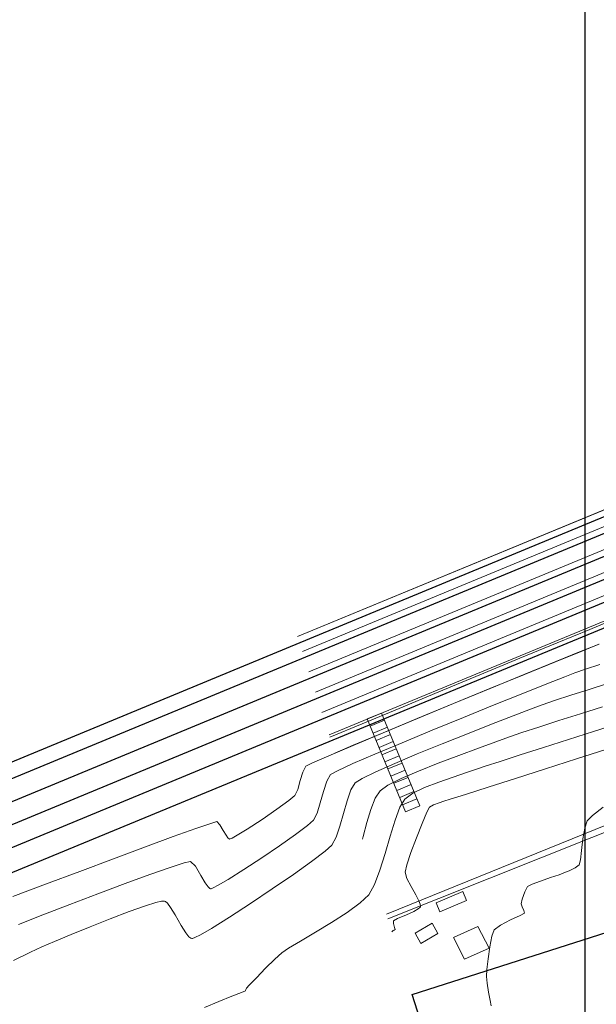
# Model space of a CAD drawing. Header units: metres. Extents: x 1111994 to 1112800, y 1268200 to 1269007.
# Tile 52 of 86: x 1112371 to 1112401, y 1268489 to 1268540. Entities that reach past the tile are written whole.
import ezdxf

# ---------------------------------------------------------------- set-up
doc = ezdxf.new("R2010")
doc.units = ezdxf.units.M
doc.header["$LTSCALE"] = 12.7
doc.header["$MEASUREMENT"] = 0
doc.layers.add('Base', color=251, linetype='Continuous')

msp = doc.modelspace()

# ---------------------------------------------------------------- linework, layer by layer
at = {"layer": 'Base', "linetype": 'Continuous'}
for p, q in [((1112400, 1269000), (1112400, 1268200)), ((1112400, 1268861.585), (1112400, 1268255.04))]:
    msp.add_line(p, q, dxfattribs=at)
at = {"layer": 'Base', "linetype": 'Continuous', "lineweight": 0}
for p, q in [((1112413.882, 1268519.818), (1112385.146, 1268507.928)), ((1112400.733, 1268507.54), (1112399.805, 1268507.165)), ((1112399.805, 1268507.165), (1112398.489, 1268506.63)), ((1112398.489, 1268506.63), (1112396.885, 1268505.974)), ((1112400.039, 1268506.249), (1112399.482, 1268506.055)), ((1112400.772, 1268506.487), (1112400.039, 1268506.249)), ((1112396.885, 1268505.974), (1112395.092, 1268505.239)), ((1112398.963, 1268505.855), (1112398.033, 1268505.488)), ((1112399.482, 1268506.055), (1112398.963, 1268505.855)), ((1112395.092, 1268505.239), (1112393.21, 1268504.464)), ((1112398.033, 1268505.488), (1112396.787, 1268504.99)), ((1112401.226, 1268505.515), (1112400.227, 1268505.2)), ((1112396.787, 1268504.99), (1112395.32, 1268504.4)), ((1112399.271, 1268504.896), (1112398.433, 1268504.621)), ((1112400.227, 1268505.2), (1112399.271, 1268504.896)), ((1112393.21, 1268504.464), (1112391.336, 1268503.689)), ((1112395.32, 1268504.4), (1112393.727, 1268503.754)), ((1112397.788, 1268504.396), (1112397.191, 1268504.171)), ((1112398.433, 1268504.621), (1112397.788, 1268504.396)), ((1112389.483, 1268503.978), (1112388.744, 1268503.672)), ((1112391.336, 1268503.689), (1112389.571, 1268502.955)), ((1112393.727, 1268503.754), (1112392.103, 1268503.09)), ((1112396.293, 1268503.827), (1112395.177, 1268503.394)), ((1112397.191, 1268504.171), (1112396.293, 1268503.827)), ((1112389.636, 1268503.608), (1112388.897, 1268503.303)), ((1112389.789, 1268503.239), (1112389.05, 1268502.933)), ((1112395.177, 1268503.394), (1112393.924, 1268502.902)), ((1112401.686, 1268503.416), (1112400.457, 1268503.018)), ((1112389.571, 1268502.955), (1112388.012, 1268502.3)), ((1112389.942, 1268502.869), (1112389.202, 1268502.563)), ((1112392.103, 1268503.09), (1112390.544, 1268502.445)), ((1112393.924, 1268502.902), (1112392.617, 1268502.38)), ((1112400.457, 1268503.018), (1112399.154, 1268502.601)), ((1112388.012, 1268502.3), (1112386.761, 1268501.767)), ((1112390.544, 1268502.445), (1112389.143, 1268501.856)), ((1112390.094, 1268502.499), (1112389.355, 1268502.194)), ((1112392.617, 1268502.38), (1112391.336, 1268501.859)), ((1112397.86, 1268502.19), (1112396.657, 1268501.808)), ((1112399.154, 1268502.601), (1112397.86, 1268502.19)), ((1112386.761, 1268501.767), (1112385.914, 1268501.394)), ((1112389.143, 1268501.856), (1112387.998, 1268501.36)), ((1112390.247, 1268502.13), (1112389.508, 1268501.824)), ((1112390.4, 1268501.76), (1112389.661, 1268501.455)), ((1112391.336, 1268501.859), (1112390.165, 1268501.368)), ((1112396.657, 1268501.808), (1112395.624, 1268501.479)), ((1112401.092, 1268502.098), (1112399.57, 1268501.602)), ((1112385.572, 1268501.221), (1112385.418, 1268500.924)), ((1112385.914, 1268501.394), (1112385.572, 1268501.221)), ((1112387.998, 1268501.36), (1112387.202, 1268500.995)), ((1112390.165, 1268501.368), (1112389.186, 1268500.938)), ((1112390.553, 1268501.39), (1112389.814, 1268501.085)), ((1112394.845, 1268501.227), (1112394.399, 1268501.076)), ((1112395.624, 1268501.479), (1112394.845, 1268501.227)), ((1112399.57, 1268501.602), (1112397.973, 1268501.088)), ((1112385.418, 1268500.924), (1112385.284, 1268500.48)), ((1112386.85, 1268500.798), (1112386.653, 1268500.45)), ((1112387.202, 1268500.995), (1112386.85, 1268500.798)), ((1112389.186, 1268500.938), (1112388.479, 1268500.597)), ((1112390.706, 1268501.021), (1112389.966, 1268500.715)), ((1112390.859, 1268500.651), (1112390.119, 1268500.346)), ((1112393.191, 1268500.668), (1112392.441, 1268500.407)), ((1112393.873, 1268500.894), (1112393.191, 1268500.668)), ((1112394.399, 1268501.076), (1112393.873, 1268500.894)), ((1112397.973, 1268501.088), (1112396.411, 1268500.589)), ((1112385.284, 1268500.48), (1112385.153, 1268500.03)), ((1112386.653, 1268500.45), (1112386.479, 1268499.926)), ((1112388.128, 1268500.375), (1112387.901, 1268500)), ((1112388.479, 1268500.597), (1112388.128, 1268500.375)), ((1112391.011, 1268500.282), (1112390.272, 1268499.976)), ((1112391.714, 1268500.123), (1112391.099, 1268499.827)), ((1112392.441, 1268500.407), (1112391.714, 1268500.123)), ((1112394.993, 1268500.139), (1112393.829, 1268499.77)), ((1112396.411, 1268500.589), (1112394.993, 1268500.139)), ((1112385.008, 1268499.715), (1112384.696, 1268499.454)), ((1112385.153, 1268500.03), (1112385.008, 1268499.715)), ((1112386.479, 1268499.926), (1112386.316, 1268499.339)), ((1112387.901, 1268500), (1112387.699, 1268499.441)), ((1112391.164, 1268499.912), (1112390.425, 1268499.606)), ((1112391.099, 1268499.827), (1112390.684, 1268499.529)), ((1112393.829, 1268499.77), (1112393.031, 1268499.518)), ((1112384.696, 1268499.454), (1112384.076, 1268499.006)), ((1112386.316, 1268499.339), (1112386.149, 1268498.803)), ((1112387.699, 1268499.441), (1112387.511, 1268498.786)), ((1112390.439, 1268499.116), (1112390.189, 1268498.444)), ((1112390.684, 1268499.529), (1112390.439, 1268499.116)), ((1112391.317, 1268499.542), (1112390.578, 1268499.237)), ((1112391.47, 1268499.173), (1112390.731, 1268498.867)), ((1112391.963, 1268499.104), (1112391.83, 1268498.842)), ((1112392.169, 1268499.223), (1112391.963, 1268499.104)), ((1112392.465, 1268499.332), (1112392.169, 1268499.223)), ((1112392.706, 1268499.413), (1112392.465, 1268499.332)), ((1112393.031, 1268499.518), (1112392.706, 1268499.413)), ((1112400.956, 1268499.106), (1112400.406, 1268498.681)), ((1112384.076, 1268499.006), (1112383.303, 1268498.477)), ((1112386.149, 1268498.803), (1112385.964, 1268498.432)), ((1112387.511, 1268498.786), (1112387.326, 1268498.126)), ((1112391.83, 1268498.842), (1112391.584, 1268498.269)), ((1112400.406, 1268498.681), (1112400.125, 1268498.408)), ((1112380.652, 1268498.272), (1112379.873, 1268498.001)), ((1112380.964, 1268498.36), (1112380.652, 1268498.272)), ((1112381.122, 1268498.2), (1112380.964, 1268498.36)), ((1112381.299, 1268497.901), (1112381.122, 1268498.2)), ((1112383.303, 1268498.477), (1112382.533, 1268497.973)), ((1112385.652, 1268498.158), (1112385.032, 1268497.695)), ((1112385.964, 1268498.432), (1112385.652, 1268498.158)), ((1112387.326, 1268498.126), (1112387.133, 1268497.551)), ((1112390.189, 1268498.444), (1112389.934, 1268497.61)), ((1112391.584, 1268498.269), (1112391.287, 1268497.529)), ((1112400.125, 1268498.408), (1112399.996, 1268498.029)), ((1112378.715, 1268497.584), (1112377.269, 1268497.053)), ((1112379.873, 1268498.001), (1112378.715, 1268497.584)), ((1112381.44, 1268497.659), (1112381.299, 1268497.901)), ((1112381.538, 1268497.523), (1112381.44, 1268497.659)), ((1112382.024, 1268497.658), (1112381.756, 1268497.51)), ((1112382.533, 1268497.973), (1112382.024, 1268497.658)), ((1112385.032, 1268497.695), (1112384.209, 1268497.115)), ((1112389.934, 1268497.61), (1112389.673, 1268496.711)), ((1112399.996, 1268498.029), (1112399.902, 1268497.472)), ((1112381.597, 1268497.472), (1112381.538, 1268497.523)), ((1112381.624, 1268497.461), (1112381.597, 1268497.472)), ((1112381.651, 1268497.465), (1112381.624, 1268497.461)), ((1112381.756, 1268497.51), (1112381.651, 1268497.465)), ((1112384.209, 1268497.115), (1112383.285, 1268496.486)), ((1112386.92, 1268497.149), (1112386.564, 1268496.831)), ((1112387.133, 1268497.551), (1112386.92, 1268497.149)), ((1112391.287, 1268497.529), (1112391, 1268496.766)), ((1112399.902, 1268497.472), (1112399.832, 1268496.876)), ((1112377.269, 1268497.053), (1112375.626, 1268496.443)), ((1112386.564, 1268496.831), (1112385.866, 1268496.302)), ((1112389.673, 1268496.711), (1112389.403, 1268495.842)), ((1112391, 1268496.766), (1112390.786, 1268496.123)), ((1112399.832, 1268496.876), (1112399.773, 1268496.382)), ((1112375.626, 1268496.443), (1112373.874, 1268495.788)), ((1112379.283, 1268496.232), (1112378.548, 1268495.992)), ((1112379.608, 1268496.302), (1112379.283, 1268496.232)), ((1112379.857, 1268496.051), (1112379.608, 1268496.302)), ((1112380.135, 1268495.581), (1112379.857, 1268496.051)), ((1112383.285, 1268496.486), (1112382.363, 1268495.879)), ((1112385.866, 1268496.302), (1112384.923, 1268495.628)), ((1112390.786, 1268496.123), (1112390.705, 1268495.743)), ((1112399.714, 1268496.128), (1112399.501, 1268495.972)), ((1112399.773, 1268496.382), (1112399.714, 1268496.128)), ((1112373.874, 1268495.788), (1112372.104, 1268495.122)), ((1112377.495, 1268495.62), (1112376.218, 1268495.152)), ((1112378.548, 1268495.992), (1112377.495, 1268495.62)), ((1112380.356, 1268495.2), (1112380.135, 1268495.581)), ((1112382.363, 1268495.879), (1112381.548, 1268495.364)), ((1112384.923, 1268495.628), (1112383.834, 1268494.878)), ((1112389.403, 1268495.842), (1112389.123, 1268495.101)), ((1112390.705, 1268495.743), (1112390.8, 1268495.427)), ((1112398.668, 1268495.614), (1112398.22, 1268495.463)), ((1112398.92, 1268495.705), (1112398.668, 1268495.614)), ((1112399.183, 1268495.819), (1112398.92, 1268495.705)), ((1112399.501, 1268495.972), (1112399.183, 1268495.819)), ((1112372.104, 1268495.122), (1112370.407, 1268494.48)), ((1112376.218, 1268495.152), (1112374.808, 1268494.624)), ((1112380.51, 1268494.987), (1112380.356, 1268495.2)), ((1112381.041, 1268495.066), (1112380.78, 1268494.931)), ((1112381.548, 1268495.364), (1112381.041, 1268495.066)), ((1112389.123, 1268495.101), (1112388.831, 1268494.582)), ((1112390.8, 1268495.427), (1112391.013, 1268495.011)), ((1112397.273, 1268495.124), (1112397.043, 1268495.007)), ((1112397.711, 1268495.288), (1112397.273, 1268495.124)), ((1112398.22, 1268495.463), (1112397.711, 1268495.288)), ((1112374.808, 1268494.624), (1112373.359, 1268494.072)), ((1112380.604, 1268494.906), (1112380.51, 1268494.987)), ((1112380.646, 1268494.89), (1112380.604, 1268494.906)), ((1112380.675, 1268494.893), (1112380.646, 1268494.89)), ((1112380.78, 1268494.931), (1112380.675, 1268494.893)), ((1112383.834, 1268494.878), (1112382.699, 1268494.118)), ((1112388.831, 1268494.582), (1112388.386, 1268494.16)), ((1112391.013, 1268495.011), (1112391.257, 1268494.576)), ((1112391.257, 1268494.576), (1112391.418, 1268494.266)), ((1112396.894, 1268494.736), (1112396.761, 1268494.356)), ((1112397.043, 1268495.007), (1112396.894, 1268494.736)), ((1112373.359, 1268494.072), (1112371.964, 1268493.532)), ((1112377.284, 1268494.009), (1112376.43, 1268493.706)), ((1112377.815, 1268494.174), (1112377.284, 1268494.009)), ((1112378.095, 1268494.239), (1112377.815, 1268494.174)), ((1112378.215, 1268494.249), (1112378.095, 1268494.239)), ((1112378.253, 1268494.244), (1112378.215, 1268494.249)), ((1112378.303, 1268494.222), (1112378.253, 1268494.244)), ((1112378.408, 1268494.136), (1112378.303, 1268494.222)), ((1112378.577, 1268493.923), (1112378.408, 1268494.136)), ((1112382.699, 1268494.118), (1112381.616, 1268493.415)), ((1112388.386, 1268494.16), (1112387.711, 1268493.668)), ((1112391.418, 1268494.266), (1112391.488, 1268494.083)), ((1112391.488, 1268494.083), (1112391.502, 1268493.993)), ((1112396.761, 1268494.356), (1112396.704, 1268494.106)), ((1112396.704, 1268494.106), (1112396.755, 1268493.953)), ((1112371.964, 1268493.532), (1112370.714, 1268493.042)), ((1112376.43, 1268493.706), (1112375.445, 1268493.33)), ((1112378.818, 1268493.533), (1112378.577, 1268493.923)), ((1112379.124, 1268492.991), (1112378.818, 1268493.533)), ((1112387.711, 1268493.668), (1112386.904, 1268493.147)), ((1112390.778, 1268493.538), (1112390.318, 1268493.349)), ((1112391.163, 1268493.713), (1112390.778, 1268493.538)), ((1112391.385, 1268493.843), (1112391.163, 1268493.713)), ((1112391.474, 1268493.923), (1112391.385, 1268493.843)), ((1112391.496, 1268493.96), (1112391.474, 1268493.923)), ((1112391.502, 1268493.993), (1112391.496, 1268493.96)), ((1112396.649, 1268493.499), (1112396.158, 1268493.275)), ((1112396.878, 1268493.627), (1112396.649, 1268493.499)), ((1112396.755, 1268493.953), (1112396.846, 1268493.763)), ((1112396.846, 1268493.763), (1112396.878, 1268493.627)), ((1112375.445, 1268493.33), (1112374.414, 1268492.921)), ((1112379.359, 1268492.61), (1112379.124, 1268492.991)), ((1112381.616, 1268493.415), (1112380.684, 1268492.836)), ((1112386.904, 1268493.147), (1112386.063, 1268492.638)), ((1112390.318, 1268493.349), (1112390.096, 1268493.238)), ((1112390.096, 1268493.238), (1112390.103, 1268493.087)), ((1112390.103, 1268493.087), (1112390.154, 1268492.883)), ((1112391.218, 1268492.589), (1112392.099, 1268493.107)), ((1112392.404, 1268492.568), (1112392.099, 1268493.107)), ((1112395.634, 1268493.011), (1112395.306, 1268492.765)), ((1112396.158, 1268493.275), (1112395.634, 1268493.011)), ((1112373.424, 1268492.517), (1112372.56, 1268492.156)), ((1112374.414, 1268492.921), (1112373.424, 1268492.517)), ((1112379.522, 1268492.41), (1112379.359, 1268492.61)), ((1112380.114, 1268492.507), (1112379.821, 1268492.362)), ((1112380.684, 1268492.836), (1112380.114, 1268492.507)), ((1112386.063, 1268492.638), (1112385.287, 1268492.18)), ((1112390.085, 1268492.722), (1112390.025, 1268492.655)), ((1112390.136, 1268492.749), (1112390.085, 1268492.722)), ((1112390.183, 1268492.777), (1112390.136, 1268492.749)), ((1112390.154, 1268492.883), (1112390.183, 1268492.777)), ((1112391.523, 1268492.05), (1112391.218, 1268492.589)), ((1112391.523, 1268492.05), (1112392.404, 1268492.568)), ((1112394.468, 1268492.937), (1112393.202, 1268492.363)), ((1112394.468, 1268492.937), (1112395.05, 1268491.824)), ((1112395.306, 1268492.765), (1112395.186, 1268492.434)), ((1112372.56, 1268492.156), (1112371.908, 1268491.878)), ((1112379.622, 1268492.335), (1112379.522, 1268492.41)), ((1112379.669, 1268492.319), (1112379.622, 1268492.335)), ((1112379.703, 1268492.321), (1112379.669, 1268492.319)), ((1112379.821, 1268492.362), (1112379.703, 1268492.321)), ((1112385.287, 1268492.18), (1112384.673, 1268491.813)), ((1112393.202, 1268492.363), (1112393.784, 1268491.25)), ((1112395.186, 1268492.434), (1112395.081, 1268491.887)), ((1112371.322, 1268491.607), (1112370.442, 1268491.18)), ((1112371.908, 1268491.878), (1112371.322, 1268491.607)), ((1112384.321, 1268491.578), (1112383.962, 1268491.248)), ((1112384.673, 1268491.813), (1112384.321, 1268491.578)), ((1112395.05, 1268491.824), (1112393.784, 1268491.25)), ((1112395.081, 1268491.887), (1112394.996, 1268491.265)), ((1112383.962, 1268491.248), (1112383.49, 1268490.777)), ((1112394.996, 1268491.265), (1112394.94, 1268490.707)), ((1112383.49, 1268490.777), (1112383.014, 1268490.286)), ((1112394.94, 1268490.707), (1112394.919, 1268490.354)), ((1112383.014, 1268490.286), (1112382.646, 1268489.899)), ((1112394.919, 1268490.354), (1112394.949, 1268490.003)), ((1112394.949, 1268490.003), (1112395.018, 1268489.545)), ((1112382.247, 1268489.53), (1112381.745, 1268489.33)), ((1112382.444, 1268489.609), (1112382.247, 1268489.53)), ((1112382.471, 1268489.673), (1112382.444, 1268489.609)), ((1112382.496, 1268489.739), (1112382.471, 1268489.673)), ((1112382.646, 1268489.899), (1112382.496, 1268489.739)), ((1112395.018, 1268489.545), (1112395.099, 1268489.11)), ((1112381.064, 1268489.055), (1112380.327, 1268488.748)), ((1112381.745, 1268489.33), (1112381.064, 1268489.055)), ((1112395.099, 1268489.11), (1112395.162, 1268488.827))]:
    msp.add_line(p, q, dxfattribs=at)
at = {"layer": 'Base'}
for p, q in [((1112352.966, 1268489.826), (1112417.656, 1268516.599)), ((1112357.039, 1268490.216), (1112418.335, 1268515.557))]:
    msp.add_line(p, q, dxfattribs=at)
for points in [[(1112362.538, 1268494.978), (1112417.224, 1268517.611, 0.41418), (1112419.623, 1268523.809), (1112386.8, 1268603.211, 0.414214), (1112380.66, 1268605.758), (1112326.05, 1268583.162, 0.414214), (1112323.504, 1268577.022), (1112356.398, 1268497.524, 0.401969)], [(1112361.697, 1268497.011), (1112361.697, 1268497.011), (1112416.355, 1268519.632, 0.414214), (1112417.601, 1268522.941), (1112384.767, 1268602.371, 0.414214), (1112381.501, 1268603.725), (1112326.892, 1268581.129, 0.414214), (1112325.537, 1268577.863), (1112358.431, 1268498.365), (1112358.431, 1268498.365, 0.451719)]]:
    msp.add_lwpolyline(points, format="xyb", close=True, dxfattribs=at)
msp.add_lwpolyline([(1112357.415, 1268497.945, 0.427469), (1112362.117, 1268495.995), (1112416.79, 1268518.622, 0.414193), (1112418.612, 1268523.376), (1112385.784, 1268602.791, 0.414214), (1112381.081, 1268604.741), (1112326.471, 1268582.146, 0.414214), (1112324.521, 1268577.443), (1112357.415, 1268497.945)], format="xyb", dxfattribs=at)
msp.add_lwpolyline([(1112379.22, 1268601.915), (1112325.627, 1268579.74), (1112359.82, 1268497.1), (1112413.414, 1268519.276)], close=True, dxfattribs=at)
at = {"layer": 'Base', "linetype": 'Continuous', "lineweight": 0, "flags": 128}
for points in [[(1112386.769, 1268502.856), (1112418.804, 1268516.1, 0.414214), (1112422.166, 1268525.411), (1112417.997, 1268535.491)], [(1112386.063, 1268505.063), (1112417.693, 1268518.154, 0.41418), (1112420.092, 1268524.352), (1112415.78, 1268534.782)], [(1112386.399, 1268504.012), (1112418.125, 1268517.142, 0.414171), (1112421.103, 1268524.784), (1112416.831, 1268535.118)], [(1112385.727, 1268506.114), (1112417.259, 1268519.165, 0.414193), (1112419.08, 1268523.919), (1112414.729, 1268534.446)], [(1112385.39, 1268507.166), (1112416.823, 1268520.175, 0.414214), (1112418.07, 1268523.483), (1112413.678, 1268534.109)]]:
    msp.add_lwpolyline(points, format="xyb", dxfattribs=at)
for points in [[(1112385.146, 1268507.928), (1112413.882, 1268519.818), (1112408.636, 1268532.497)], [(1112429.508, 1268511.309), (1112423.534, 1268506.999), (1112412.141, 1268502.535), (1112402.92, 1268498.927), (1112389.739, 1268493.571)], [(1112429.712, 1268511.008), (1112423.609, 1268506.571), (1112412.289, 1268502.292), (1112403.007, 1268498.596), (1112389.813, 1268493.34)], [(1112401.6, 1268508.859), (1112400.254, 1268508.304), (1112398.569, 1268507.607), (1112396.642, 1268506.81), (1112394.571, 1268505.952), (1112392.454, 1268505.074), (1112390.391, 1268504.217), (1112388.478, 1268503.42), (1112386.814, 1268502.725), (1112386.811, 1268502.723)], [(1112400.74, 1268507.547), (1112399.811, 1268507.172), (1112398.495, 1268506.636), (1112396.891, 1268505.981), (1112395.099, 1268505.246), (1112393.216, 1268504.471), (1112391.342, 1268503.697), (1112389.577, 1268502.962), (1112388.018, 1268502.308), (1112387.073, 1268501.905)], [(1112400.908, 1268504.297), (1112399.772, 1268503.939), (1112398.65, 1268503.585), (1112397.616, 1268503.254), (1112396.742, 1268502.967), (1112396.099, 1268502.743), (1112395.405, 1268502.489), (1112394.506, 1268502.162), (1112393.484, 1268501.785), (1112392.422, 1268501.382), (1112391.402, 1268500.974), (1112390.505, 1268500.586), (1112389.815, 1268500.24), (1112389.412, 1268499.96), (1112389.163, 1268499.57), (1112388.939, 1268498.996), (1112388.731, 1268498.31), (1112388.53, 1268497.583), (1112388.494, 1268497.461)], [(1112389.483, 1268503.978), (1112391.47, 1268499.173)], [(1112388.744, 1268503.672), (1112390.731, 1268498.867)]]:
    msp.add_lwpolyline(points, dxfattribs=at)
at = {"layer": 'Base', "linetype": 'Continuous', "flags": 128}
msp.add_lwpolyline([(1112391.069, 1268489.411), (1112409.575, 1268495.33), (1112411.038, 1268490.758), (1112392.532, 1268484.838)], close=True, dxfattribs=at)
at = {"layer": 'Base', "linetype": 'Continuous', "lineweight": 0, "flags": 128}
msp.add_lwpolyline([(1112392.5, 1268493.696), (1112392.305, 1268494.156), (1112393.686, 1268494.742), (1112393.881, 1268494.282)], close=True, dxfattribs=at)

doc.saveas('drawing.dxf')
